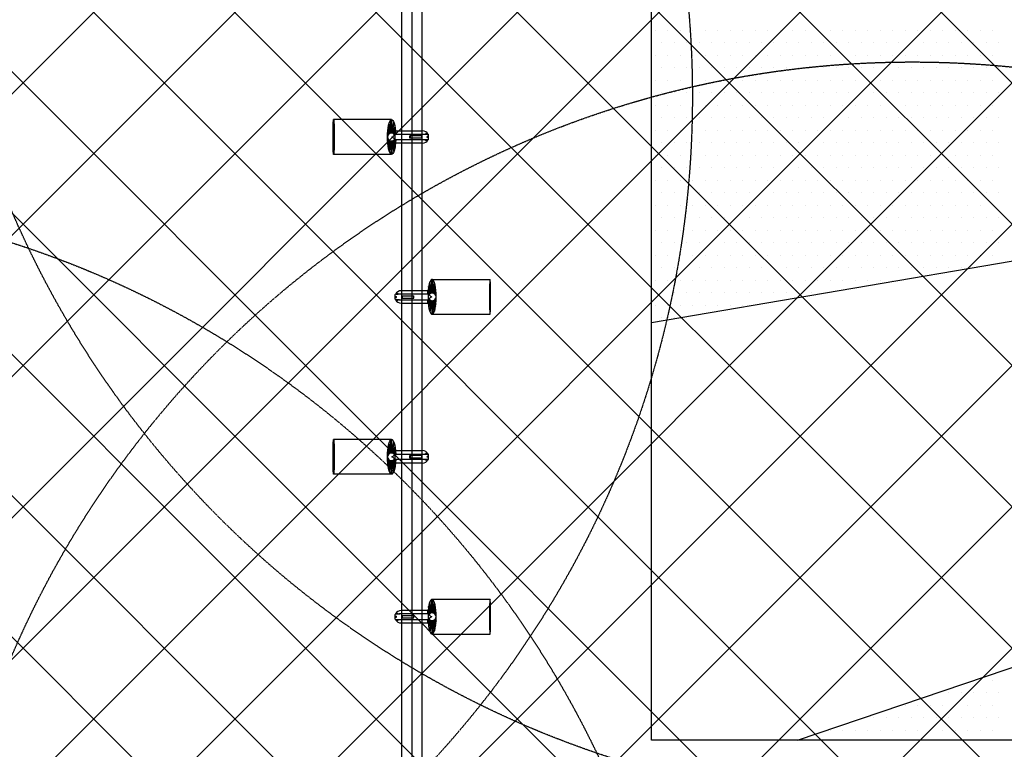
# Model space of a CAD drawing. Header units: millimetres. Extents: x -1753 to 37187, y -1972 to 14840.
# Tile 58 of 128: x 2467 to 4930, y 4697 to 6522. Entities that reach past the tile are written whole.
import ezdxf
from ezdxf.enums import TextEntityAlignment as Align

# ---------------------------------------------------------------- set-up
doc = ezdxf.new("R2010")
doc.units = ezdxf.units.MM
doc.header["$LTSCALE"] = 2
doc.header["$MEASUREMENT"] = 0
doc.linetypes.add('DASHED', pattern=[0.75, 0.5, -0.25])
doc.linetypes.add('HIDDEN', pattern=[0.375, 0.25, -0.125])
doc.layers.add('FIRE-SPKLR-EQP', color=1, linetype='Continuous', true_color=0xff0000)
doc.layers.add('FIRE-SPKLR-EQP-MPA-12SM-C', color=3, linetype='HIDDEN', true_color=0x00ff00)
doc.layers.add('GREY SCALE', color=9, linetype='Continuous', lineweight=0, true_color=0x808080)
doc.styles.get("Standard").update_dxf_attribs({"font": 'times.ttf'})

# ---------------------------------------------------------------- blocks, each defined once
blk = doc.blocks.new('SPKLR-EQP-PENDENT-68C')
at = {"layer": 'FIRE-SPKLR-EQP-MPA-12SM-C', "linetype": 'DASHED'}
blk.add_circle((0, 0), 2450, dxfattribs=at)
blk = doc.blocks.new('RCP LAYOUT')
at = {"layer": 'GREY SCALE', "lineweight": -3}
for p, q in [((4048, 4720), (4048, 13830)), ((200, 3735.5), (9844.5, 13380)), ((441.6, 3270), (10551.6, 13380)), ((630.9, 4520), (9490.9, 13380)), ((1148.7, 3270), (11258.7, 13380)), ((1502.2, 3270), (11612.2, 13380)), ((2209.3, 3270), (12319.3, 13380)), ((2562.9, 3270), (12672.9, 13380)), ((2916.4, 3270), (13026.4, 13380)), ((1855.8, 3270), (11865.8, 13280)), ((8043.7, 3270), (200, 11113.7)), ((7690.2, 3270), (200, 10760.2)), ((7336.6, 3270), (200, 10406.6)), ((6983, 3270), (200, 10053)), ((5979.5, 3920), (200, 9699.5)), ((5625.9, 3920), (200, 9345.9)), ((200, 3382), (5948, 9130)), ((5272.4, 3920), (200, 8992.4)), ((4918.8, 3920), (200, 8638.8)), ((795.1, 3270), (5890, 8364.9)), ((4565.3, 3920), (200, 8285.3)), ((4211.7, 3920), (200, 7931.7)), ((3423, 4195), (3423, 7756)), ((3448, 7756), (3448, 4220)), ((3473, 7756), (3473, 4245)), ((3945, 3833.2), (200, 7578.2)), ((3945, 3479.6), (200, 7224.6)), ((8959, 6602.7), (4048, 5763.8)), ((4057.3, 6495.1), (4057.3, 6495.1)), ((4088.6, 6495.1), (4088.6, 6495.1)), ((4119.8, 6495.1), (4119.8, 6495.1)), ((4151.1, 6495.1), (4151.1, 6495.1)), ((4182.3, 6495.1), (4182.3, 6495.1)), ((4213.6, 6495.1), (4213.6, 6495.1)), ((4244.8, 6495.1), (4244.8, 6495.1)), ((4276.1, 6495.1), (4276.1, 6495.1)), ((4307.3, 6495.1), (4307.3, 6495.1)), ((4338.6, 6495.1), (4338.6, 6495.1)), ((4369.8, 6495.1), (4369.8, 6495.1)), ((4401.1, 6495.1), (4401.1, 6495.1)), ((4432.3, 6495.1), (4432.3, 6495.1)), ((4463.6, 6495.1), (4463.6, 6495.1)), ((4494.8, 6495.1), (4494.8, 6495.1)), ((4526.1, 6495.1), (4526.1, 6495.1)), ((4557.3, 6495.1), (4557.3, 6495.1)), ((4588.6, 6495.1), (4588.6, 6495.1)), ((4619.8, 6495.1), (4619.8, 6495.1)), ((4651.1, 6495.1), (4651.1, 6495.1)), ((4682.3, 6495.1), (4682.3, 6495.1)), ((4713.6, 6495.1), (4713.6, 6495.1)), ((4744.8, 6495.1), (4744.8, 6495.1)), ((4776.1, 6495.1), (4776.1, 6495.1)), ((4807.3, 6495.1), (4807.3, 6495.1)), ((4838.6, 6495.1), (4838.6, 6495.1)), ((4869.8, 6495.1), (4869.8, 6495.1)), ((4901.1, 6495.1), (4901.1, 6495.1)), ((4072.9, 6463.9), (4072.9, 6463.9)), ((4104.2, 6463.9), (4104.2, 6463.9)), ((4135.4, 6463.9), (4135.4, 6463.9)), ((4166.7, 6463.9), (4166.7, 6463.9)), ((4197.9, 6463.9), (4197.9, 6463.9)), ((4229.2, 6463.9), (4229.2, 6463.9)), ((4260.4, 6463.9), (4260.4, 6463.9)), ((4291.7, 6463.9), (4291.7, 6463.9)), ((4322.9, 6463.9), (4322.9, 6463.9)), ((4354.2, 6463.9), (4354.2, 6463.9)), ((4385.4, 6463.9), (4385.4, 6463.9)), ((4416.7, 6463.9), (4416.7, 6463.9)), ((4447.9, 6463.9), (4447.9, 6463.9)), ((4479.2, 6463.9), (4479.2, 6463.9)), ((4510.4, 6463.9), (4510.4, 6463.9)), ((4541.7, 6463.9), (4541.7, 6463.9)), ((4572.9, 6463.9), (4572.9, 6463.9)), ((4604.2, 6463.9), (4604.2, 6463.9)), ((4635.4, 6463.9), (4635.4, 6463.9)), ((4666.7, 6463.9), (4666.7, 6463.9)), ((4697.9, 6463.9), (4697.9, 6463.9)), ((4729.2, 6463.9), (4729.2, 6463.9)), ((4760.4, 6463.9), (4760.4, 6463.9)), ((4791.7, 6463.9), (4791.7, 6463.9)), ((4822.9, 6463.9), (4822.9, 6463.9)), ((4854.2, 6463.9), (4854.2, 6463.9)), ((4885.4, 6463.9), (4885.4, 6463.9)), ((4916.7, 6463.9), (4916.7, 6463.9)), ((4057.3, 6432.6), (4057.3, 6432.6)), ((4088.6, 6432.6), (4088.6, 6432.6)), ((4119.8, 6432.6), (4119.8, 6432.6)), ((4151.1, 6432.6), (4151.1, 6432.6)), ((4182.3, 6432.6), (4182.3, 6432.6)), ((4213.6, 6432.6), (4213.6, 6432.6)), ((4244.8, 6432.6), (4244.8, 6432.6)), ((4276.1, 6432.6), (4276.1, 6432.6)), ((4307.3, 6432.6), (4307.3, 6432.6)), ((4338.6, 6432.6), (4338.6, 6432.6)), ((4369.8, 6432.6), (4369.8, 6432.6)), ((4401.1, 6432.6), (4401.1, 6432.6)), ((4432.3, 6432.6), (4432.3, 6432.6)), ((4463.6, 6432.6), (4463.6, 6432.6)), ((4494.8, 6432.6), (4494.8, 6432.6)), ((4526.1, 6432.6), (4526.1, 6432.6)), ((4557.3, 6432.6), (4557.3, 6432.6)), ((4588.6, 6432.6), (4588.6, 6432.6)), ((4619.8, 6432.6), (4619.8, 6432.6)), ((4651.1, 6432.6), (4651.1, 6432.6)), ((4682.3, 6432.6), (4682.3, 6432.6)), ((4713.6, 6432.6), (4713.6, 6432.6)), ((4744.8, 6432.6), (4744.8, 6432.6)), ((4776.1, 6432.6), (4776.1, 6432.6)), ((4807.3, 6432.6), (4807.3, 6432.6)), ((4838.6, 6432.6), (4838.6, 6432.6)), ((4869.8, 6432.6), (4869.8, 6432.6)), ((4901.1, 6432.6), (4901.1, 6432.6)), ((4072.9, 6401.4), (4072.9, 6401.4)), ((4104.2, 6401.4), (4104.2, 6401.4)), ((4135.4, 6401.4), (4135.4, 6401.4)), ((4166.7, 6401.4), (4166.7, 6401.4)), ((4197.9, 6401.4), (4197.9, 6401.4)), ((4229.2, 6401.4), (4229.2, 6401.4)), ((4260.4, 6401.4), (4260.4, 6401.4)), ((4291.7, 6401.4), (4291.7, 6401.4)), ((4322.9, 6401.4), (4322.9, 6401.4)), ((4354.2, 6401.4), (4354.2, 6401.4)), ((4385.4, 6401.4), (4385.4, 6401.4)), ((4416.7, 6401.4), (4416.7, 6401.4)), ((4447.9, 6401.4), (4447.9, 6401.4)), ((4479.2, 6401.4), (4479.2, 6401.4)), ((4510.4, 6401.4), (4510.4, 6401.4)), ((4541.7, 6401.4), (4541.7, 6401.4)), ((4572.9, 6401.4), (4572.9, 6401.4)), ((4604.2, 6401.4), (4604.2, 6401.4)), ((4635.4, 6401.4), (4635.4, 6401.4)), ((4666.7, 6401.4), (4666.7, 6401.4)), ((4697.9, 6401.4), (4697.9, 6401.4)), ((4729.2, 6401.4), (4729.2, 6401.4)), ((4760.4, 6401.4), (4760.4, 6401.4)), ((4791.7, 6401.4), (4791.7, 6401.4)), ((4822.9, 6401.4), (4822.9, 6401.4)), ((4854.2, 6401.4), (4854.2, 6401.4)), ((4885.4, 6401.4), (4885.4, 6401.4)), ((4916.7, 6401.4), (4916.7, 6401.4)), ((4057.3, 6370.1), (4057.3, 6370.1)), ((4088.6, 6370.1), (4088.6, 6370.1)), ((4119.8, 6370.1), (4119.8, 6370.1)), ((4151.1, 6370.1), (4151.1, 6370.1)), ((4182.3, 6370.1), (4182.3, 6370.1)), ((4213.6, 6370.1), (4213.6, 6370.1)), ((4244.8, 6370.1), (4244.8, 6370.1)), ((4276.1, 6370.1), (4276.1, 6370.1)), ((4307.3, 6370.1), (4307.3, 6370.1)), ((4338.6, 6370.1), (4338.6, 6370.1)), ((4369.8, 6370.1), (4369.8, 6370.1)), ((4401.1, 6370.1), (4401.1, 6370.1)), ((4432.3, 6370.1), (4432.3, 6370.1)), ((4463.6, 6370.1), (4463.6, 6370.1)), ((4494.8, 6370.1), (4494.8, 6370.1)), ((4526.1, 6370.1), (4526.1, 6370.1)), ((4557.3, 6370.1), (4557.3, 6370.1)), ((4588.6, 6370.1), (4588.6, 6370.1)), ((4619.8, 6370.1), (4619.8, 6370.1)), ((4651.1, 6370.1), (4651.1, 6370.1)), ((4682.3, 6370.1), (4682.3, 6370.1)), ((4713.6, 6370.1), (4713.6, 6370.1)), ((4744.8, 6370.1), (4744.8, 6370.1)), ((4776.1, 6370.1), (4776.1, 6370.1)), ((4807.3, 6370.1), (4807.3, 6370.1)), ((4838.6, 6370.1), (4838.6, 6370.1)), ((4869.8, 6370.1), (4869.8, 6370.1)), ((4901.1, 6370.1), (4901.1, 6370.1)), ((4072.9, 6338.9), (4072.9, 6338.9)), ((4104.2, 6338.9), (4104.2, 6338.9)), ((4135.4, 6338.9), (4135.4, 6338.9)), ((4166.7, 6338.9), (4166.7, 6338.9)), ((4197.9, 6338.9), (4197.9, 6338.9)), ((4229.2, 6338.9), (4229.2, 6338.9)), ((4260.4, 6338.9), (4260.4, 6338.9)), ((4291.7, 6338.9), (4291.7, 6338.9)), ((4322.9, 6338.9), (4322.9, 6338.9)), ((4354.2, 6338.9), (4354.2, 6338.9)), ((4385.4, 6338.9), (4385.4, 6338.9)), ((4416.7, 6338.9), (4416.7, 6338.9)), ((4447.9, 6338.9), (4447.9, 6338.9)), ((4479.2, 6338.9), (4479.2, 6338.9)), ((4510.4, 6338.9), (4510.4, 6338.9)), ((4541.7, 6338.9), (4541.7, 6338.9)), ((4572.9, 6338.9), (4572.9, 6338.9)), ((4604.2, 6338.9), (4604.2, 6338.9)), ((4635.4, 6338.9), (4635.4, 6338.9)), ((4666.7, 6338.9), (4666.7, 6338.9)), ((4697.9, 6338.9), (4697.9, 6338.9)), ((4729.2, 6338.9), (4729.2, 6338.9)), ((4760.4, 6338.9), (4760.4, 6338.9)), ((4791.7, 6338.9), (4791.7, 6338.9)), ((4822.9, 6338.9), (4822.9, 6338.9)), ((4854.2, 6338.9), (4854.2, 6338.9)), ((4885.4, 6338.9), (4885.4, 6338.9)), ((4916.7, 6338.9), (4916.7, 6338.9)), ((4057.3, 6307.6), (4057.3, 6307.6)), ((4088.6, 6307.6), (4088.6, 6307.6)), ((4119.8, 6307.6), (4119.8, 6307.6)), ((4151.1, 6307.6), (4151.1, 6307.6)), ((4182.3, 6307.6), (4182.3, 6307.6)), ((4213.6, 6307.6), (4213.6, 6307.6)), ((4244.8, 6307.6), (4244.8, 6307.6)), ((4276.1, 6307.6), (4276.1, 6307.6)), ((4307.3, 6307.6), (4307.3, 6307.6)), ((4338.6, 6307.6), (4338.6, 6307.6)), ((4369.8, 6307.6), (4369.8, 6307.6)), ((4401.1, 6307.6), (4401.1, 6307.6)), ((4432.3, 6307.6), (4432.3, 6307.6)), ((4463.6, 6307.6), (4463.6, 6307.6)), ((4494.8, 6307.6), (4494.8, 6307.6)), ((4526.1, 6307.6), (4526.1, 6307.6)), ((4557.3, 6307.6), (4557.3, 6307.6)), ((4588.6, 6307.6), (4588.6, 6307.6)), ((4619.8, 6307.6), (4619.8, 6307.6)), ((4651.1, 6307.6), (4651.1, 6307.6)), ((4682.3, 6307.6), (4682.3, 6307.6)), ((4713.6, 6307.6), (4713.6, 6307.6)), ((4744.8, 6307.6), (4744.8, 6307.6)), ((4776.1, 6307.6), (4776.1, 6307.6)), ((4807.3, 6307.6), (4807.3, 6307.6)), ((4838.6, 6307.6), (4838.6, 6307.6)), ((4869.8, 6307.6), (4869.8, 6307.6)), ((4901.1, 6307.6), (4901.1, 6307.6)), ((4413.2, 4720), (9039.3, 6285.2)), ((3397.5, 6272), (3252.3, 6272)), ((3393.5, 6237.3), (3390.1, 6259.7)), ((3395.2, 6237.8), (3391.3, 6263.7)), ((3395.2, 6237.8), (3395.8, 6271.4)), ((3397, 6238), (3397.6, 6272)), ((3397, 6238), (3402.8, 6266.1)), ((3398.8, 6237.8), (3404, 6263)), ((4072.9, 6276.4), (4072.9, 6276.4)), ((4104.2, 6276.4), (4104.2, 6276.4)), ((4135.4, 6276.4), (4135.4, 6276.4)), ((4166.7, 6276.4), (4166.7, 6276.4)), ((4197.9, 6276.4), (4197.9, 6276.4)), ((4229.2, 6276.4), (4229.2, 6276.4)), ((4260.4, 6276.4), (4260.4, 6276.4)), ((4291.7, 6276.4), (4291.7, 6276.4)), ((4322.9, 6276.4), (4322.9, 6276.4)), ((4354.2, 6276.4), (4354.2, 6276.4)), ((4385.4, 6276.4), (4385.4, 6276.4)), ((4416.7, 6276.4), (4416.7, 6276.4)), ((4447.9, 6276.4), (4447.9, 6276.4)), ((4479.2, 6276.4), (4479.2, 6276.4)), ((4510.4, 6276.4), (4510.4, 6276.4)), ((4541.7, 6276.4), (4541.7, 6276.4)), ((4572.9, 6276.4), (4572.9, 6276.4)), ((4604.2, 6276.4), (4604.2, 6276.4)), ((4635.4, 6276.4), (4635.4, 6276.4)), ((4666.7, 6276.4), (4666.7, 6276.4)), ((4697.9, 6276.4), (4697.9, 6276.4)), ((4729.2, 6276.4), (4729.2, 6276.4)), ((4760.4, 6276.4), (4760.4, 6276.4)), ((4791.7, 6276.4), (4791.7, 6276.4)), ((4822.9, 6276.4), (4822.9, 6276.4)), ((4854.2, 6276.4), (4854.2, 6276.4)), ((4885.4, 6276.4), (4885.4, 6276.4)), ((4916.7, 6276.4), (4916.7, 6276.4)), ((3389.3, 6234.2), (3387.1, 6236.8)), ((3390.5, 6235.5), (3387.3, 6239.4)), ((3390.5, 6235.5), (3387.4, 6240.9)), ((3391.9, 6236.5), (3387.6, 6244)), ((3391.9, 6236.5), (3388, 6247.4)), ((3393.5, 6237.3), (3388.5, 6251.2)), ((3398.8, 6237.8), (3406, 6254.5)), ((3400.5, 6237.3), (3406.6, 6251.3)), ((3400.5, 6237.3), (3407.1, 6247)), ((3402.1, 6236.5), (3407.4, 6244.3)), ((3402.1, 6236.5), (3407.6, 6242)), ((3403.5, 6235.4), (3407.8, 6239.7)), ((3406, 6222.5), (3406, 6234.5)), ((3407, 6235.5), (3480, 6235.4)), ((3408, 6235.5), (3408, 6244)), ((3408, 6244), (3474.5, 6243.9)), ((3480, 6235.4), (3480, 6234.2)), ((3480, 6235.2), (3489, 6235.2)), ((3482, 6235.2), (3482, 6236.8)), ((3487.5, 6236.8), (3482, 6236.8)), ((3487.5, 6235.4), (3482, 6235.4)), ((3487.5, 6235.2), (3487.5, 6236.8)), ((3490, 6222.7), (3490, 6234.2)), ((4057.3, 6245.1), (4057.3, 6245.1)), ((4088.6, 6245.1), (4088.6, 6245.1)), ((4119.8, 6245.1), (4119.8, 6245.1)), ((4151.1, 6245.1), (4151.1, 6245.1)), ((4182.3, 6245.1), (4182.3, 6245.1)), ((4213.6, 6245.1), (4213.6, 6245.1)), ((4244.8, 6245.1), (4244.8, 6245.1)), ((4276.1, 6245.1), (4276.1, 6245.1)), ((4307.3, 6245.1), (4307.3, 6245.1)), ((4338.6, 6245.1), (4338.6, 6245.1)), ((4369.8, 6245.1), (4369.8, 6245.1)), ((4401.1, 6245.1), (4401.1, 6245.1)), ((4432.3, 6245.1), (4432.3, 6245.1)), ((4463.6, 6245.1), (4463.6, 6245.1)), ((4494.8, 6245.1), (4494.8, 6245.1)), ((4526.1, 6245.1), (4526.1, 6245.1)), ((4557.3, 6245.1), (4557.3, 6245.1)), ((4588.6, 6245.1), (4588.6, 6245.1)), ((4619.8, 6245.1), (4619.8, 6245.1)), ((4651.1, 6245.1), (4651.1, 6245.1)), ((4682.3, 6245.1), (4682.3, 6245.1)), ((4713.6, 6245.1), (4713.6, 6245.1)), ((4744.8, 6245.1), (4744.8, 6245.1)), ((4776.1, 6245.1), (4776.1, 6245.1)), ((4807.3, 6245.1), (4807.3, 6245.1)), ((4838.6, 6245.1), (4838.6, 6245.1)), ((4869.8, 6245.1), (4869.8, 6245.1)), ((4901.1, 6245.1), (4901.1, 6245.1)), ((3389.3, 6222.7), (3387.1, 6220.1)), ((3390.5, 6221.5), (3387.3, 6217.5)), ((3390.5, 6221.4), (3387.4, 6216)), ((3391.9, 6220.4), (3387.6, 6212.9)), ((3391.9, 6220.4), (3388, 6209.5)), ((3393.5, 6219.6), (3388.5, 6205.7)), ((3393.5, 6219.6), (3390.1, 6197.2)), ((3395.2, 6219.1), (3391.3, 6193.2)), ((3395.2, 6219.1), (3395.8, 6185.5)), ((3397, 6219), (3397.6, 6185)), ((3397, 6219), (3402.8, 6190.8)), ((3398.8, 6219.1), (3404, 6193.9)), ((3398.8, 6219.1), (3406, 6202.4)), ((3400.5, 6219.6), (3406.6, 6205.6)), ((3400.5, 6219.6), (3407.1, 6209.9)), ((3402.1, 6220.4), (3407.4, 6212.6)), ((3402.1, 6220.4), (3407.6, 6214.9)), ((3403.5, 6232.5), (3406, 6232.5)), ((3403.5, 6224.5), (3406, 6224.5)), ((3403.5, 6221.5), (3407.8, 6217.2)), ((3480, 6221.4), (3407, 6221.5)), ((3408, 6213), (3408, 6221.5)), ((3474.5, 6212.9), (3408, 6213)), ((3443.4, 6225.5), (3443.4, 6231.5)), ((3472.5, 6231.4), (3443.4, 6231.5)), ((3472.5, 6225.4), (3443.4, 6225.5)), ((3443.6, 6231.5), (3443.6, 6225.5)), ((3472.5, 6231.4), (3472.5, 6225.4)), ((3480, 6221.4), (3480, 6222.7)), ((3489, 6221.7), (3480, 6221.7)), ((3482, 6220), (3482, 6221.7)), ((3487.5, 6221.4), (3482, 6221.4)), ((3487.5, 6220), (3482, 6220)), ((3486, 6227.3), (3486, 6229.6)), ((3490, 6229.6), (3486, 6229.6)), ((3490, 6227.3), (3486, 6227.3)), ((3487.5, 6220), (3487.5, 6221.7)), ((3488.9, 6227.3), (3488.9, 6229.6)), ((4072.9, 6213.9), (4072.9, 6213.9)), ((4104.2, 6213.9), (4104.2, 6213.9)), ((4135.4, 6213.9), (4135.4, 6213.9)), ((4166.7, 6213.9), (4166.7, 6213.9)), ((4197.9, 6213.9), (4197.9, 6213.9)), ((4229.2, 6213.9), (4229.2, 6213.9)), ((4260.4, 6213.9), (4260.4, 6213.9)), ((4291.7, 6213.9), (4291.7, 6213.9)), ((4322.9, 6213.9), (4322.9, 6213.9)), ((4354.2, 6213.9), (4354.2, 6213.9)), ((4385.4, 6213.9), (4385.4, 6213.9)), ((4416.7, 6213.9), (4416.7, 6213.9)), ((4447.9, 6213.9), (4447.9, 6213.9)), ((4479.2, 6213.9), (4479.2, 6213.9)), ((4510.4, 6213.9), (4510.4, 6213.9)), ((4541.7, 6213.9), (4541.7, 6213.9)), ((4572.9, 6213.9), (4572.9, 6213.9)), ((4604.2, 6213.9), (4604.2, 6213.9)), ((4635.4, 6213.9), (4635.4, 6213.9)), ((4666.7, 6213.9), (4666.7, 6213.9)), ((4697.9, 6213.9), (4697.9, 6213.9)), ((4729.2, 6213.9), (4729.2, 6213.9)), ((4760.4, 6213.9), (4760.4, 6213.9)), ((4791.7, 6213.9), (4791.7, 6213.9)), ((4822.9, 6213.9), (4822.9, 6213.9)), ((4854.2, 6213.9), (4854.2, 6213.9)), ((4885.4, 6213.9), (4885.4, 6213.9)), ((4916.7, 6213.9), (4916.7, 6213.9)), ((3397.5, 6185), (3252.3, 6185)), ((4057.3, 6182.6), (4057.3, 6182.6)), ((4088.6, 6182.6), (4088.6, 6182.6)), ((4119.8, 6182.6), (4119.8, 6182.6)), ((4151.1, 6182.6), (4151.1, 6182.6)), ((4182.3, 6182.6), (4182.3, 6182.6)), ((4213.6, 6182.6), (4213.6, 6182.6)), ((4244.8, 6182.6), (4244.8, 6182.6)), ((4276.1, 6182.6), (4276.1, 6182.6)), ((4307.3, 6182.6), (4307.3, 6182.6)), ((4338.6, 6182.6), (4338.6, 6182.6)), ((4369.8, 6182.6), (4369.8, 6182.6)), ((4401.1, 6182.6), (4401.1, 6182.6)), ((4432.3, 6182.6), (4432.3, 6182.6)), ((4463.6, 6182.6), (4463.6, 6182.6)), ((4494.8, 6182.6), (4494.8, 6182.6)), ((4526.1, 6182.6), (4526.1, 6182.6)), ((4557.3, 6182.6), (4557.3, 6182.6)), ((4588.6, 6182.6), (4588.6, 6182.6)), ((4619.8, 6182.6), (4619.8, 6182.6)), ((4651.1, 6182.6), (4651.1, 6182.6)), ((4682.3, 6182.6), (4682.3, 6182.6)), ((4713.6, 6182.6), (4713.6, 6182.6)), ((4744.8, 6182.6), (4744.8, 6182.6)), ((4776.1, 6182.6), (4776.1, 6182.6)), ((4807.3, 6182.6), (4807.3, 6182.6)), ((4838.6, 6182.6), (4838.6, 6182.6)), ((4869.8, 6182.6), (4869.8, 6182.6)), ((4901.1, 6182.6), (4901.1, 6182.6)), ((4072.9, 6151.4), (4072.9, 6151.4)), ((4104.2, 6151.4), (4104.2, 6151.4)), ((4135.4, 6151.4), (4135.4, 6151.4)), ((4166.7, 6151.4), (4166.7, 6151.4)), ((4197.9, 6151.4), (4197.9, 6151.4)), ((4229.2, 6151.4), (4229.2, 6151.4)), ((4260.4, 6151.4), (4260.4, 6151.4)), ((4291.7, 6151.4), (4291.7, 6151.4)), ((4322.9, 6151.4), (4322.9, 6151.4)), ((4354.2, 6151.4), (4354.2, 6151.4)), ((4385.4, 6151.4), (4385.4, 6151.4)), ((4416.7, 6151.4), (4416.7, 6151.4)), ((4447.9, 6151.4), (4447.9, 6151.4)), ((4479.2, 6151.4), (4479.2, 6151.4)), ((4510.4, 6151.4), (4510.4, 6151.4)), ((4541.7, 6151.4), (4541.7, 6151.4)), ((4572.9, 6151.4), (4572.9, 6151.4)), ((4604.2, 6151.4), (4604.2, 6151.4)), ((4635.4, 6151.4), (4635.4, 6151.4)), ((4666.7, 6151.4), (4666.7, 6151.4)), ((4697.9, 6151.4), (4697.9, 6151.4)), ((4729.2, 6151.4), (4729.2, 6151.4)), ((4760.4, 6151.4), (4760.4, 6151.4)), ((4791.7, 6151.4), (4791.7, 6151.4)), ((4822.9, 6151.4), (4822.9, 6151.4)), ((4854.2, 6151.4), (4854.2, 6151.4)), ((4885.4, 6151.4), (4885.4, 6151.4)), ((4916.7, 6151.4), (4916.7, 6151.4)), ((4057.3, 6120.1), (4057.3, 6120.1)), ((4088.6, 6120.1), (4088.6, 6120.1)), ((4119.8, 6120.1), (4119.8, 6120.1)), ((4151.1, 6120.1), (4151.1, 6120.1)), ((4182.3, 6120.1), (4182.3, 6120.1)), ((4213.6, 6120.1), (4213.6, 6120.1)), ((4244.8, 6120.1), (4244.8, 6120.1)), ((4276.1, 6120.1), (4276.1, 6120.1)), ((4307.3, 6120.1), (4307.3, 6120.1)), ((4338.6, 6120.1), (4338.6, 6120.1)), ((4369.8, 6120.1), (4369.8, 6120.1)), ((4401.1, 6120.1), (4401.1, 6120.1)), ((4432.3, 6120.1), (4432.3, 6120.1)), ((4463.6, 6120.1), (4463.6, 6120.1)), ((4494.8, 6120.1), (4494.8, 6120.1)), ((4526.1, 6120.1), (4526.1, 6120.1)), ((4557.3, 6120.1), (4557.3, 6120.1)), ((4588.6, 6120.1), (4588.6, 6120.1)), ((4619.8, 6120.1), (4619.8, 6120.1)), ((4651.1, 6120.1), (4651.1, 6120.1)), ((4682.3, 6120.1), (4682.3, 6120.1)), ((4713.6, 6120.1), (4713.6, 6120.1)), ((4744.8, 6120.1), (4744.8, 6120.1)), ((4776.1, 6120.1), (4776.1, 6120.1)), ((4807.3, 6120.1), (4807.3, 6120.1)), ((4838.6, 6120.1), (4838.6, 6120.1)), ((4869.8, 6120.1), (4869.8, 6120.1)), ((4901.1, 6120.1), (4901.1, 6120.1)), ((4072.9, 6088.9), (4072.9, 6088.9)), ((4104.2, 6088.9), (4104.2, 6088.9)), ((4135.4, 6088.9), (4135.4, 6088.9)), ((4166.7, 6088.9), (4166.7, 6088.9)), ((4197.9, 6088.9), (4197.9, 6088.9)), ((4229.2, 6088.9), (4229.2, 6088.9)), ((4260.4, 6088.9), (4260.4, 6088.9)), ((4291.7, 6088.9), (4291.7, 6088.9)), ((4322.9, 6088.9), (4322.9, 6088.9)), ((4354.2, 6088.9), (4354.2, 6088.9)), ((4385.4, 6088.9), (4385.4, 6088.9)), ((4416.7, 6088.9), (4416.7, 6088.9)), ((4447.9, 6088.9), (4447.9, 6088.9)), ((4479.2, 6088.9), (4479.2, 6088.9)), ((4510.4, 6088.9), (4510.4, 6088.9)), ((4541.7, 6088.9), (4541.7, 6088.9)), ((4572.9, 6088.9), (4572.9, 6088.9)), ((4604.2, 6088.9), (4604.2, 6088.9)), ((4635.4, 6088.9), (4635.4, 6088.9)), ((4666.7, 6088.9), (4666.7, 6088.9)), ((4697.9, 6088.9), (4697.9, 6088.9)), ((4729.2, 6088.9), (4729.2, 6088.9)), ((4760.4, 6088.9), (4760.4, 6088.9)), ((4791.7, 6088.9), (4791.7, 6088.9)), ((4822.9, 6088.9), (4822.9, 6088.9)), ((4854.2, 6088.9), (4854.2, 6088.9)), ((4885.4, 6088.9), (4885.4, 6088.9)), ((4916.7, 6088.9), (4916.7, 6088.9)), ((4057.3, 6057.6), (4057.3, 6057.6)), ((4088.6, 6057.6), (4088.6, 6057.6)), ((4119.8, 6057.6), (4119.8, 6057.6)), ((4151.1, 6057.6), (4151.1, 6057.6)), ((4182.3, 6057.6), (4182.3, 6057.6)), ((4213.6, 6057.6), (4213.6, 6057.6)), ((4244.8, 6057.6), (4244.8, 6057.6)), ((4276.1, 6057.6), (4276.1, 6057.6)), ((4307.3, 6057.6), (4307.3, 6057.6)), ((4338.6, 6057.6), (4338.6, 6057.6)), ((4369.8, 6057.6), (4369.8, 6057.6)), ((4401.1, 6057.6), (4401.1, 6057.6)), ((4432.3, 6057.6), (4432.3, 6057.6)), ((4463.6, 6057.6), (4463.6, 6057.6)), ((4494.8, 6057.6), (4494.8, 6057.6)), ((4526.1, 6057.6), (4526.1, 6057.6)), ((4557.3, 6057.6), (4557.3, 6057.6)), ((4588.6, 6057.6), (4588.6, 6057.6)), ((4619.8, 6057.6), (4619.8, 6057.6)), ((4651.1, 6057.6), (4651.1, 6057.6)), ((4682.3, 6057.6), (4682.3, 6057.6)), ((4713.6, 6057.6), (4713.6, 6057.6)), ((4744.8, 6057.6), (4744.8, 6057.6)), ((4776.1, 6057.6), (4776.1, 6057.6)), ((4807.3, 6057.6), (4807.3, 6057.6)), ((4838.6, 6057.6), (4838.6, 6057.6)), ((4869.8, 6057.6), (4869.8, 6057.6)), ((4901.1, 6057.6), (4901.1, 6057.6)), ((4072.9, 6026.4), (4072.9, 6026.4)), ((4104.2, 6026.4), (4104.2, 6026.4)), ((4135.4, 6026.4), (4135.4, 6026.4)), ((4166.7, 6026.4), (4166.7, 6026.4)), ((4197.9, 6026.4), (4197.9, 6026.4)), ((4229.2, 6026.4), (4229.2, 6026.4)), ((4260.4, 6026.4), (4260.4, 6026.4)), ((4291.7, 6026.4), (4291.7, 6026.4)), ((4322.9, 6026.4), (4322.9, 6026.4)), ((4354.2, 6026.4), (4354.2, 6026.4)), ((4385.4, 6026.4), (4385.4, 6026.4)), ((4416.7, 6026.4), (4416.7, 6026.4)), ((4447.9, 6026.4), (4447.9, 6026.4)), ((4479.2, 6026.4), (4479.2, 6026.4)), ((4510.4, 6026.4), (4510.4, 6026.4)), ((4541.7, 6026.4), (4541.7, 6026.4)), ((4572.9, 6026.4), (4572.9, 6026.4)), ((4604.2, 6026.4), (4604.2, 6026.4)), ((4635.4, 6026.4), (4635.4, 6026.4)), ((4666.7, 6026.4), (4666.7, 6026.4)), ((4697.9, 6026.4), (4697.9, 6026.4)), ((4729.2, 6026.4), (4729.2, 6026.4)), ((4760.4, 6026.4), (4760.4, 6026.4)), ((4791.7, 6026.4), (4791.7, 6026.4)), ((4822.9, 6026.4), (4822.9, 6026.4)), ((4854.2, 6026.4), (4854.2, 6026.4)), ((4885.4, 6026.4), (4885.4, 6026.4)), ((4916.7, 6026.4), (4916.7, 6026.4)), ((4057.3, 5995.1), (4057.3, 5995.1)), ((4088.6, 5995.1), (4088.6, 5995.1)), ((4119.8, 5995.1), (4119.8, 5995.1)), ((4151.1, 5995.1), (4151.1, 5995.1)), ((4182.3, 5995.1), (4182.3, 5995.1)), ((4213.6, 5995.1), (4213.6, 5995.1)), ((4244.8, 5995.1), (4244.8, 5995.1)), ((4276.1, 5995.1), (4276.1, 5995.1)), ((4307.3, 5995.1), (4307.3, 5995.1)), ((4338.6, 5995.1), (4338.6, 5995.1)), ((4369.8, 5995.1), (4369.8, 5995.1)), ((4401.1, 5995.1), (4401.1, 5995.1)), ((4432.3, 5995.1), (4432.3, 5995.1)), ((4463.6, 5995.1), (4463.6, 5995.1)), ((4494.8, 5995.1), (4494.8, 5995.1)), ((4526.1, 5995.1), (4526.1, 5995.1)), ((4557.3, 5995.1), (4557.3, 5995.1)), ((4588.6, 5995.1), (4588.6, 5995.1)), ((4619.8, 5995.1), (4619.8, 5995.1)), ((4651.1, 5995.1), (4651.1, 5995.1)), ((4682.3, 5995.1), (4682.3, 5995.1)), ((4713.6, 5995.1), (4713.6, 5995.1)), ((4744.8, 5995.1), (4744.8, 5995.1)), ((4776.1, 5995.1), (4776.1, 5995.1)), ((4807.3, 5995.1), (4807.3, 5995.1)), ((4838.6, 5995.1), (4838.6, 5995.1)), ((4869.8, 5995.1), (4869.8, 5995.1)), ((4901.1, 5995.1), (4901.1, 5995.1)), ((4072.9, 5963.9), (4072.9, 5963.9)), ((4104.2, 5963.9), (4104.2, 5963.9)), ((4135.4, 5963.9), (4135.4, 5963.9)), ((4166.7, 5963.9), (4166.7, 5963.9)), ((4197.9, 5963.9), (4197.9, 5963.9)), ((4229.2, 5963.9), (4229.2, 5963.9)), ((4260.4, 5963.9), (4260.4, 5963.9)), ((4291.7, 5963.9), (4291.7, 5963.9)), ((4322.9, 5963.9), (4322.9, 5963.9)), ((4354.2, 5963.9), (4354.2, 5963.9)), ((4385.4, 5963.9), (4385.4, 5963.9)), ((4416.7, 5963.9), (4416.7, 5963.9)), ((4447.9, 5963.9), (4447.9, 5963.9)), ((4479.2, 5963.9), (4479.2, 5963.9)), ((4510.4, 5963.9), (4510.4, 5963.9)), ((4541.7, 5963.9), (4541.7, 5963.9)), ((4572.9, 5963.9), (4572.9, 5963.9)), ((4604.2, 5963.9), (4604.2, 5963.9)), ((4635.4, 5963.9), (4635.4, 5963.9)), ((4666.7, 5963.9), (4666.7, 5963.9)), ((4697.9, 5963.9), (4697.9, 5963.9)), ((4729.2, 5963.9), (4729.2, 5963.9)), ((4760.4, 5963.9), (4760.4, 5963.9)), ((4791.7, 5963.9), (4791.7, 5963.9)), ((4822.9, 5963.9), (4822.9, 5963.9)), ((4854.2, 5963.9), (4854.2, 5963.9)), ((4885.4, 5963.9), (4885.4, 5963.9)), ((4916.7, 5963.9), (4916.7, 5963.9)), ((4057.3, 5932.6), (4057.3, 5932.6)), ((4088.6, 5932.6), (4088.6, 5932.6)), ((4119.8, 5932.6), (4119.8, 5932.6)), ((4151.1, 5932.6), (4151.1, 5932.6)), ((4182.3, 5932.6), (4182.3, 5932.6)), ((4213.6, 5932.6), (4213.6, 5932.6)), ((4244.8, 5932.6), (4244.8, 5932.6)), ((4276.1, 5932.6), (4276.1, 5932.6)), ((4307.3, 5932.6), (4307.3, 5932.6)), ((4338.6, 5932.6), (4338.6, 5932.6)), ((4369.8, 5932.6), (4369.8, 5932.6)), ((4401.1, 5932.6), (4401.1, 5932.6)), ((4432.3, 5932.6), (4432.3, 5932.6)), ((4463.6, 5932.6), (4463.6, 5932.6)), ((4494.8, 5932.6), (4494.8, 5932.6)), ((4526.1, 5932.6), (4526.1, 5932.6)), ((4557.3, 5932.6), (4557.3, 5932.6)), ((4588.6, 5932.6), (4588.6, 5932.6)), ((4619.8, 5932.6), (4619.8, 5932.6)), ((4651.1, 5932.6), (4651.1, 5932.6)), ((4682.3, 5932.6), (4682.3, 5932.6)), ((4713.6, 5932.6), (4713.6, 5932.6)), ((4744.8, 5932.6), (4744.8, 5932.6)), ((4776.1, 5932.6), (4776.1, 5932.6)), ((4807.3, 5932.6), (4807.3, 5932.6)), ((4838.6, 5932.6), (4838.6, 5932.6)), ((4869.8, 5932.6), (4869.8, 5932.6)), ((4901.1, 5932.6), (4901.1, 5932.6)), ((3270, 3270), (5890, 5890)), ((4072.9, 5901.4), (4072.9, 5901.4)), ((4104.2, 5901.4), (4104.2, 5901.4)), ((4135.4, 5901.4), (4135.4, 5901.4)), ((4166.7, 5901.4), (4166.7, 5901.4)), ((4197.9, 5901.4), (4197.9, 5901.4)), ((4229.2, 5901.4), (4229.2, 5901.4)), ((4260.4, 5901.4), (4260.4, 5901.4)), ((4291.7, 5901.4), (4291.7, 5901.4)), ((4322.9, 5901.4), (4322.9, 5901.4)), ((4354.2, 5901.4), (4354.2, 5901.4)), ((4385.4, 5901.4), (4385.4, 5901.4)), ((4416.7, 5901.4), (4416.7, 5901.4)), ((4447.9, 5901.4), (4447.9, 5901.4)), ((4479.2, 5901.4), (4479.2, 5901.4)), ((4510.4, 5901.4), (4510.4, 5901.4)), ((4541.7, 5901.4), (4541.7, 5901.4)), ((4572.9, 5901.4), (4572.9, 5901.4)), ((4604.2, 5901.4), (4604.2, 5901.4)), ((4635.4, 5901.4), (4635.4, 5901.4)), ((4666.7, 5901.4), (4666.7, 5901.4)), ((4697.9, 5901.4), (4697.9, 5901.4)), ((4729.2, 5901.4), (4729.2, 5901.4)), ((4760.4, 5901.4), (4760.4, 5901.4)), ((4791.7, 5901.4), (4791.7, 5901.4)), ((4822.9, 5901.4), (4822.9, 5901.4)), ((3499, 5838), (3493.2, 5866.1)), ((3499, 5838), (3498.4, 5872)), ((3498.5, 5872), (3643.7, 5872)), ((3500.8, 5837.8), (3500.2, 5871.4)), ((3500.8, 5837.8), (3504.7, 5863.7)), ((4057.3, 5870.1), (4057.3, 5870.1)), ((4088.6, 5870.1), (4088.6, 5870.1)), ((4119.8, 5870.1), (4119.8, 5870.1)), ((4151.1, 5870.1), (4151.1, 5870.1)), ((4182.3, 5870.1), (4182.3, 5870.1)), ((4213.6, 5870.1), (4213.6, 5870.1)), ((4244.8, 5870.1), (4244.8, 5870.1)), ((4276.1, 5870.1), (4276.1, 5870.1)), ((4307.3, 5870.1), (4307.3, 5870.1)), ((4338.6, 5870.1), (4338.6, 5870.1)), ((4369.8, 5870.1), (4369.8, 5870.1)), ((4401.1, 5870.1), (4401.1, 5870.1)), ((4432.3, 5870.1), (4432.3, 5870.1)), ((4463.6, 5870.1), (4463.6, 5870.1)), ((4494.8, 5870.1), (4494.8, 5870.1)), ((4526.1, 5870.1), (4526.1, 5870.1)), ((4557.3, 5870.1), (4557.3, 5870.1)), ((4588.6, 5870.1), (4588.6, 5870.1)), ((4619.8, 5870.1), (4619.8, 5870.1)), ((4651.1, 5870.1), (4651.1, 5870.1)), ((3488, 5844), (3421.5, 5843.9)), ((3488, 5835.5), (3488, 5844)), ((3492.5, 5835.4), (3488.2, 5839.7)), ((3493.9, 5836.5), (3488.4, 5842)), ((3493.9, 5836.5), (3488.6, 5844.3)), ((3495.5, 5837.3), (3488.9, 5847)), ((3495.5, 5837.3), (3489.4, 5851.3)), ((3497.2, 5837.8), (3490, 5854.5)), ((3497.2, 5837.8), (3492, 5863)), ((3502.5, 5837.3), (3505.9, 5859.7)), ((3502.5, 5837.3), (3507.5, 5851.2)), ((3504.1, 5836.5), (3508, 5847.4)), ((3504.1, 5836.5), (3508.4, 5844)), ((3505.5, 5835.5), (3508.6, 5840.9)), ((3505.5, 5835.5), (3508.7, 5839.4)), ((4072.9, 5838.9), (4072.9, 5838.9)), ((4104.2, 5838.9), (4104.2, 5838.9)), ((4135.4, 5838.9), (4135.4, 5838.9)), ((4166.7, 5838.9), (4166.7, 5838.9)), ((4197.9, 5838.9), (4197.9, 5838.9)), ((4229.2, 5838.9), (4229.2, 5838.9)), ((4260.4, 5838.9), (4260.4, 5838.9)), ((4291.7, 5838.9), (4291.7, 5838.9)), ((4322.9, 5838.9), (4322.9, 5838.9)), ((4354.2, 5838.9), (4354.2, 5838.9)), ((4385.4, 5838.9), (4385.4, 5838.9)), ((4416.7, 5838.9), (4416.7, 5838.9)), ((4447.9, 5838.9), (4447.9, 5838.9)), ((4479.2, 5838.9), (4479.2, 5838.9)), ((3406, 5822.7), (3406, 5834.2)), ((3406, 5829.6), (3410, 5829.6)), ((3406, 5827.3), (3410, 5827.3)), ((3416, 5835.2), (3407, 5835.2)), ((3407, 5821.7), (3416, 5821.7)), ((3407.1, 5827.3), (3407.1, 5829.6)), ((3408.5, 5835.2), (3408.5, 5836.8)), ((3408.5, 5836.8), (3414, 5836.8)), ((3408.5, 5835.4), (3414, 5835.4)), ((3408.5, 5820), (3408.5, 5821.7)), ((3408.5, 5821.4), (3414, 5821.4)), ((3408.5, 5820), (3414, 5820)), ((3410, 5827.3), (3410, 5829.6)), ((3414, 5835.2), (3414, 5836.8)), ((3414, 5820), (3414, 5821.7)), ((3489, 5835.5), (3416, 5835.4)), ((3416, 5835.4), (3416, 5834.2)), ((3416, 5821.4), (3416, 5822.7)), ((3416, 5821.4), (3489, 5821.5)), ((3423.5, 5831.4), (3452.6, 5831.5)), ((3423.5, 5831.4), (3423.5, 5825.4)), ((3423.5, 5825.4), (3452.6, 5825.5)), ((3452.4, 5831.5), (3452.4, 5825.5)), ((3452.6, 5825.5), (3452.6, 5831.5)), ((3488, 5813), (3488, 5821.5)), ((3492.5, 5821.5), (3488.2, 5817.2)), ((3493.9, 5820.4), (3488.4, 5814.9)), ((3493.9, 5820.4), (3488.6, 5812.6)), ((3495.5, 5819.6), (3488.9, 5809.9)), ((3495.5, 5819.6), (3489.4, 5805.6)), ((3490, 5822.5), (3490, 5834.5)), ((3492.5, 5832.5), (3490, 5832.5)), ((3492.5, 5824.5), (3490, 5824.5)), ((3497.2, 5819.1), (3490, 5802.4)), ((3497.2, 5819.1), (3492, 5793.9)), ((3499, 5819), (3493.2, 5790.8)), ((3499, 5819), (3498.4, 5785)), ((3500.8, 5819.1), (3500.2, 5785.5)), ((3500.8, 5819.1), (3504.7, 5793.2)), ((3502.5, 5819.6), (3505.9, 5797.2)), ((3502.5, 5819.6), (3507.5, 5805.7)), ((3504.1, 5820.4), (3508, 5809.5)), ((3504.1, 5820.4), (3508.4, 5812.9)), ((3505.5, 5821.5), (3508.7, 5817.5)), ((3505.5, 5821.4), (3508.6, 5816)), ((3506.7, 5834.2), (3508.9, 5836.8)), ((3506.7, 5822.7), (3508.9, 5820.1)), ((3421.5, 5812.9), (3488, 5813)), ((4057.3, 5807.6), (4057.3, 5807.6)), ((4088.6, 5807.6), (4088.6, 5807.6)), ((4119.8, 5807.6), (4119.8, 5807.6)), ((4151.1, 5807.6), (4151.1, 5807.6)), ((4182.3, 5807.6), (4182.3, 5807.6)), ((4213.6, 5807.6), (4213.6, 5807.6)), ((4244.8, 5807.6), (4244.8, 5807.6)), ((4276.1, 5807.6), (4276.1, 5807.6)), ((3498.5, 5785), (3643.7, 5785)), ((4072.9, 5776.4), (4072.9, 5776.4)), ((4104.2, 5776.4), (4104.2, 5776.4)), ((3397.5, 5472), (3252.3, 5472)), ((3395.2, 5437.8), (3395.8, 5471.4)), ((3397, 5438), (3397.6, 5472)), ((3391.9, 5436.5), (3388, 5447.4)), ((3393.5, 5437.3), (3388.5, 5451.2)), ((3393.5, 5437.3), (3390.1, 5459.7)), ((3395.2, 5437.8), (3391.3, 5463.7)), ((3397, 5438), (3402.8, 5466.1)), ((3398.8, 5437.8), (3404, 5463)), ((3398.8, 5437.8), (3406, 5454.5)), ((3400.5, 5437.3), (3406.6, 5451.3)), ((3400.5, 5437.3), (3407.1, 5447)), ((3389.3, 5434.2), (3387.1, 5436.8)), ((3389.3, 5422.7), (3387.1, 5420.1)), ((3390.5, 5435.5), (3387.3, 5439.4)), ((3390.5, 5421.5), (3387.3, 5417.5)), ((3390.5, 5435.5), (3387.4, 5440.9)), ((3390.5, 5421.4), (3387.4, 5416)), ((3391.9, 5436.5), (3387.6, 5444)), ((3391.9, 5420.4), (3387.6, 5412.9)), ((3391.9, 5420.4), (3388, 5409.5)), ((3402.1, 5436.5), (3407.4, 5444.3)), ((3402.1, 5436.5), (3407.6, 5442)), ((3402.1, 5420.4), (3407.4, 5412.6)), ((3402.1, 5420.4), (3407.6, 5414.9)), ((3403.5, 5435.4), (3407.8, 5439.7)), ((3403.5, 5432.5), (3406, 5432.5)), ((3403.5, 5424.5), (3406, 5424.5)), ((3403.5, 5421.5), (3407.8, 5417.2)), ((3406, 5422.5), (3406, 5434.5)), ((3407, 5435.5), (3480, 5435.4)), ((3480, 5421.4), (3407, 5421.5)), ((3408, 5435.5), (3408, 5444)), ((3408, 5444), (3474.5, 5443.9)), ((3408, 5413), (3408, 5421.5)), ((3443.4, 5425.5), (3443.4, 5431.5)), ((3472.5, 5431.4), (3443.4, 5431.5)), ((3472.5, 5425.4), (3443.4, 5425.5)), ((3443.6, 5431.5), (3443.6, 5425.5)), ((3472.5, 5431.4), (3472.5, 5425.4)), ((3480, 5435.4), (3480, 5434.2)), ((3480, 5435.2), (3489, 5435.2)), ((3480, 5421.4), (3480, 5422.7)), ((3489, 5421.7), (3480, 5421.7)), ((3482, 5435.2), (3482, 5436.8)), ((3487.5, 5436.8), (3482, 5436.8)), ((3487.5, 5435.4), (3482, 5435.4)), ((3482, 5420), (3482, 5421.7)), ((3487.5, 5421.4), (3482, 5421.4)), ((3486, 5427.3), (3486, 5429.6)), ((3490, 5429.6), (3486, 5429.6)), ((3490, 5427.3), (3486, 5427.3)), ((3487.5, 5435.2), (3487.5, 5436.8)), ((3487.5, 5420), (3487.5, 5421.7)), ((3488.9, 5427.3), (3488.9, 5429.6)), ((3490, 5422.7), (3490, 5434.2)), ((3393.5, 5419.6), (3388.5, 5405.7)), ((3393.5, 5419.6), (3390.1, 5397.2)), ((3395.2, 5419.1), (3391.3, 5393.2)), ((3395.2, 5419.1), (3395.8, 5385.5)), ((3397, 5419), (3397.6, 5385)), ((3397, 5419), (3402.8, 5390.8)), ((3398.8, 5419.1), (3404, 5393.9)), ((3398.8, 5419.1), (3406, 5402.4)), ((3400.5, 5419.6), (3406.6, 5405.6)), ((3400.5, 5419.6), (3407.1, 5409.9)), ((3474.5, 5412.9), (3408, 5413)), ((3487.5, 5420), (3482, 5420)), ((3397.5, 5385), (3252.3, 5385)), ((3495.5, 5037.3), (3489.4, 5051.3)), ((3497.2, 5037.8), (3490, 5054.5)), ((3497.2, 5037.8), (3492, 5063)), ((3499, 5038), (3493.2, 5066.1)), ((3499, 5038), (3498.4, 5072)), ((3498.5, 5072), (3643.7, 5072)), ((3500.8, 5037.8), (3500.2, 5071.4)), ((3500.8, 5037.8), (3504.7, 5063.7)), ((3502.5, 5037.3), (3505.9, 5059.7)), ((3502.5, 5037.3), (3507.5, 5051.2)), ((3406, 5022.7), (3406, 5034.2)), ((3406, 5029.6), (3410, 5029.6)), ((3406, 5027.3), (3410, 5027.3)), ((3416, 5035.2), (3407, 5035.2)), ((3407.1, 5027.3), (3407.1, 5029.6)), ((3408.5, 5035.2), (3408.5, 5036.8)), ((3408.5, 5036.8), (3414, 5036.8)), ((3408.5, 5035.4), (3414, 5035.4)), ((3410, 5027.3), (3410, 5029.6)), ((3414, 5035.2), (3414, 5036.8)), ((3489, 5035.5), (3416, 5035.4)), ((3416, 5035.4), (3416, 5034.2)), ((3488, 5044), (3421.5, 5043.9)), ((3423.5, 5031.4), (3452.6, 5031.5)), ((3423.5, 5031.4), (3423.5, 5025.4)), ((3452.4, 5031.5), (3452.4, 5025.5)), ((3452.6, 5025.5), (3452.6, 5031.5)), ((3488, 5035.5), (3488, 5044)), ((3492.5, 5035.4), (3488.2, 5039.7)), ((3493.9, 5036.5), (3488.4, 5042)), ((3493.9, 5036.5), (3488.6, 5044.3)), ((3495.5, 5037.3), (3488.9, 5047)), ((3490, 5022.5), (3490, 5034.5)), ((3492.5, 5032.5), (3490, 5032.5)), ((3504.1, 5036.5), (3508, 5047.4)), ((3504.1, 5036.5), (3508.4, 5044)), ((3505.5, 5035.5), (3508.6, 5040.9)), ((3505.5, 5035.5), (3508.7, 5039.4)), ((3506.7, 5034.2), (3508.9, 5036.8)), ((3407, 5021.7), (3416, 5021.7)), ((3408.5, 5020), (3408.5, 5021.7)), ((3408.5, 5021.4), (3414, 5021.4)), ((3408.5, 5020), (3414, 5020)), ((3414, 5020), (3414, 5021.7)), ((3416, 5021.4), (3416, 5022.7)), ((3416, 5021.4), (3489, 5021.5)), ((3421.5, 5012.9), (3488, 5013)), ((3423.5, 5025.4), (3452.6, 5025.5)), ((3488, 5013), (3488, 5021.5)), ((3492.5, 5021.5), (3488.2, 5017.2)), ((3493.9, 5020.4), (3488.4, 5014.9)), ((3493.9, 5020.4), (3488.6, 5012.6)), ((3495.5, 5019.6), (3488.9, 5009.9)), ((3495.5, 5019.6), (3489.4, 5005.6)), ((3492.5, 5024.5), (3490, 5024.5)), ((3497.2, 5019.1), (3490, 5002.4)), ((3497.2, 5019.1), (3492, 4993.9)), ((3499, 5019), (3493.2, 4990.8)), ((3499, 5019), (3498.4, 4985)), ((3500.8, 5019.1), (3500.2, 4985.5)), ((3500.8, 5019.1), (3504.7, 4993.2)), ((3502.5, 5019.6), (3505.9, 4997.2)), ((3502.5, 5019.6), (3507.5, 5005.7)), ((3504.1, 5020.4), (3508, 5009.5)), ((3504.1, 5020.4), (3508.4, 5012.9)), ((3505.5, 5021.5), (3508.7, 5017.5)), ((3505.5, 5021.4), (3508.6, 5016)), ((3506.7, 5022.7), (3508.9, 5020.1)), ((3498.5, 4985), (3643.7, 4985)), ((4869.8, 4870.1), (4869.8, 4870.1)), ((4901.1, 4870.1), (4901.1, 4870.1)), ((4791.7, 4838.9), (4791.7, 4838.9)), ((4822.9, 4838.9), (4822.9, 4838.9)), ((4854.2, 4838.9), (4854.2, 4838.9)), ((4885.4, 4838.9), (4885.4, 4838.9)), ((4916.7, 4838.9), (4916.7, 4838.9)), ((4682.3, 4807.6), (4682.3, 4807.6)), ((4713.6, 4807.6), (4713.6, 4807.6)), ((4744.8, 4807.6), (4744.8, 4807.6)), ((4776.1, 4807.6), (4776.1, 4807.6)), ((4807.3, 4807.6), (4807.3, 4807.6)), ((4838.6, 4807.6), (4838.6, 4807.6)), ((4869.8, 4807.6), (4869.8, 4807.6)), ((4901.1, 4807.6), (4901.1, 4807.6)), ((4604.2, 4776.4), (4604.2, 4776.4)), ((4635.4, 4776.4), (4635.4, 4776.4)), ((4666.7, 4776.4), (4666.7, 4776.4)), ((4697.9, 4776.4), (4697.9, 4776.4)), ((4729.2, 4776.4), (4729.2, 4776.4)), ((4760.4, 4776.4), (4760.4, 4776.4)), ((4791.7, 4776.4), (4791.7, 4776.4)), ((4822.9, 4776.4), (4822.9, 4776.4)), ((4854.2, 4776.4), (4854.2, 4776.4)), ((4885.4, 4776.4), (4885.4, 4776.4)), ((4916.7, 4776.4), (4916.7, 4776.4)), ((4494.8, 4745.1), (4494.8, 4745.1)), ((4526.1, 4745.1), (4526.1, 4745.1)), ((4557.3, 4745.1), (4557.3, 4745.1)), ((4588.6, 4745.1), (4588.6, 4745.1)), ((4619.8, 4745.1), (4619.8, 4745.1)), ((4651.1, 4745.1), (4651.1, 4745.1)), ((4682.3, 4745.1), (4682.3, 4745.1)), ((4713.6, 4745.1), (4713.6, 4745.1)), ((4744.8, 4745.1), (4744.8, 4745.1)), ((4776.1, 4745.1), (4776.1, 4745.1)), ((4807.3, 4745.1), (4807.3, 4745.1)), ((4838.6, 4745.1), (4838.6, 4745.1)), ((4869.8, 4745.1), (4869.8, 4745.1)), ((4901.1, 4745.1), (4901.1, 4745.1)), ((8781.8, 4720), (4048, 4720))]:
    blk.add_line(p, q, dxfattribs=at)
for centre, radius, start, end in [((3397, 6228.5), 9.5, 25.0354, 334.9564), ((3407, 6234.5), 1, 89.9959, 179.9959), ((3474.5, 6228.4), 15.5, 25.812, 89.9959), ((3489, 6234.2), 1, 359.9959, 89.9959), ((3395, 6238.4), 10.4, 286.9758, 325.0708), ((3395, 6218.5), 10.4, 34.9211, 73.016), ((3407, 6222.5), 1, 179.9959, 269.9959), ((3474.5, 6228.4), 15.5, 269.9959, 334.1798), ((3489, 6222.7), 1, 269.9959, 359.9959), ((3421.5, 5828.4), 15.5, 90.0041, 154.188), ((3407, 5834.2), 1, 90.0041, 180.0041), ((3407, 5822.7), 1, 180.0041, 270.0041), ((3421.5, 5828.4), 15.5, 205.8202, 270.0041), ((3489, 5834.5), 1, 0.0041, 90.0041), ((3489, 5822.5), 1, 270.0041, 0.0041), ((3499, 5828.5), 9.5, 205.0436, 154.9646), ((3501, 5838.4), 10.4, 214.9292, 253.0242), ((3501, 5818.5), 10.4, 106.984, 145.0789), ((3397, 5428.5), 9.5, 25.0354, 334.9564), ((3395, 5438.4), 10.4, 286.9758, 325.0708), ((3395, 5418.5), 10.4, 34.9211, 73.016), ((3407, 5434.5), 1, 89.9959, 179.9959), ((3407, 5422.5), 1, 179.9959, 269.9959), ((3474.5, 5428.4), 15.5, 25.812, 89.9959), ((3474.5, 5428.4), 15.5, 269.9959, 334.1798), ((3489, 5434.2), 1, 359.9959, 89.9959), ((3489, 5422.7), 1, 269.9959, 359.9959), ((3407, 5034.2), 1, 90.0041, 180.0041), ((3421.5, 5028.4), 15.5, 90.0041, 154.188), ((3489, 5034.5), 1, 0.0041, 90.0041), ((3499, 5028.5), 9.5, 205.0436, 154.9646), ((3501, 5038.4), 10.4, 214.9292, 253.0242), ((3501, 5018.5), 10.4, 106.984, 145.0789), ((3407, 5022.7), 1, 180.0041, 270.0041), ((3421.5, 5028.4), 15.5, 205.8202, 270.0041), ((3489, 5022.5), 1, 270.0041, 0.0041)]:
    blk.add_arc(centre, radius, start, end, dxfattribs=at)
at = {"layer": 'GREY SCALE', "lineweight": -3, "extrusion": (0, 0, -1)}
for centre, ratio, start_param, end_param in [((3252.3, 6228.5), 0.034014, -1.570796, 4.712389), ((3397.5, 6228.5), 0.243873, -1.409174, 4.550767), ((3252.3, 5428.5), 0.034014, -1.570796, 4.712389), ((3397.5, 5428.5), 0.243873, -1.409174, 4.550767)]:
    blk.add_ellipse(centre, major_axis=(0, -43.5), ratio=ratio, start_param=start_param, end_param=end_param, dxfattribs=at)
at = {"layer": 'GREY SCALE', "lineweight": -3}
for centre, ratio, start_param, end_param in [((3498.5, 5828.5), 0.243873, -1.409174, 4.550767), ((3643.7, 5828.5), 0.034014, -1.570796, 4.712389), ((3498.5, 5028.5), 0.243873, -1.409174, 4.550767), ((3643.7, 5028.5), 0.034014, -1.570796, 4.712389)]:
    blk.add_ellipse(centre, major_axis=(0, -43.5), ratio=ratio, start_param=start_param, end_param=end_param, dxfattribs=at)
for tag, p in [('EXIT', (2198, 13730)), ('EXIT', (15225, 13730)), ('E', (15530, 8870)), ('E', (15530, 7670)), ('E', (15530, 5870)), ('E', (15530, 4670)), ('EXIT', (13114.9, 3718.6)), ('E', (11657, 3149.9)), ('E', (13457, 3149.9)), ('E', (15257, 3149.7)), ('E', (16457.4, 3149.8)), ('EXIT', (15988.3, 2270)), ('E', (1505, 1600)), ('E', (2705, 1600)), ('E', (3905, 1600)), ('E', (5105, 1600)), ('E', (6305, 1600)), ('E', (7505, 1600)), ('E', (8705, 1600)), ('E', (11657, 1349.9)), ('E', (13557, 1350)), ('E', (14757, 1350)), ('EXIT', (6723.5, 950))]:
    blk.add_attdef(tag, text='', height=100, dxfattribs=at).set_placement(p, align=Align.MIDDLE_CENTER)
blk.add_attdef('E', text='', height=100, rotation=44.9147, dxfattribs=at).set_placement((13564.5, 5892.8), align=Align.MIDDLE_CENTER)

msp = doc.modelspace()

# ---------------------------------------------------------------- block references
at = {"layer": 'FIRE-SPKLR-EQP'}
for p in [(4700, 7007.3), (1700, 6330), (4700, 3966.2), (1700, 3630)]:
    msp.add_blockref('SPKLR-EQP-PENDENT-68C', p, dxfattribs=at)
at = {"layer": 'GREY SCALE', "lineweight": -3}
msp.add_blockref('RCP LAYOUT', (0, 0), dxfattribs=at)

doc.saveas('drawing.dxf')
